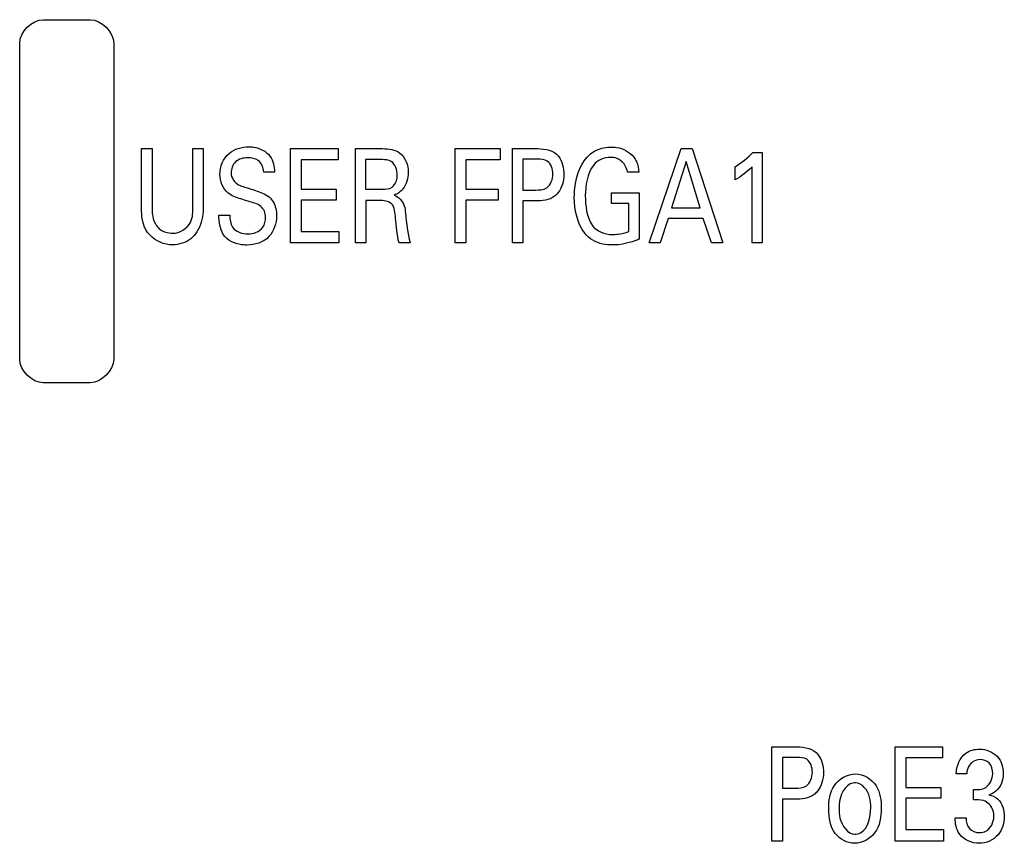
# Model space of a CAD drawing. Header units: inches. Extents: x 0 to 34, y 0 to 22.
# Tile 29 of 121: x 17.177 to 17.805, y 8.944 to 9.469. Entities that reach past the tile are written whole.
import ezdxf

# ---------------------------------------------------------------- set-up
doc = ezdxf.new("R2010")
doc.units = ezdxf.units.IN
doc.header["$LTSCALE"] = 1.87
doc.header["$MEASUREMENT"] = 0
doc.layers.get('0').update_dxf_attribs({"linetype": 'CONTINUOUS'})

msp = doc.modelspace()

# ---------------------------------------------------------------- linework, layer by layer
at = {"color": 40, "linetype": 'CONTINUOUS'}
for p, q in [((17.19173, 9.46947), (17.22173, 9.46947)), ((17.17673, 9.25263), (17.17673, 9.45448)), ((17.23672, 9.45448), (17.23672, 9.25263)), ((17.2545, 9.35048), (17.2545, 9.38713)), ((17.2545, 9.38713), (17.26119, 9.38713)), ((17.26119, 9.38713), (17.26119, 9.3499)), ((17.28735, 9.35022), (17.28735, 9.38713)), ((17.28735, 9.38713), (17.29382, 9.38713)), ((17.29382, 9.38713), (17.29382, 9.35006)), ((17.3497, 9.32699), (17.3497, 9.38713)), ((17.3497, 9.38713), (17.37995, 9.38713)), ((17.37995, 9.38713), (17.37995, 9.38005)), ((17.39111, 9.32699), (17.39111, 9.38713)), ((17.39111, 9.38713), (17.40832, 9.38713)), ((17.45471, 9.32699), (17.45471, 9.38713)), ((17.45471, 9.38713), (17.48341, 9.38713)), ((17.48341, 9.38713), (17.48341, 9.38005)), ((17.49131, 9.32699), (17.49131, 9.38713)), ((17.49131, 9.38713), (17.50746, 9.38713)), ((17.57864, 9.32699), (17.59893, 9.38713)), ((17.59893, 9.38713), (17.60606, 9.38713)), ((17.60606, 9.38713), (17.62557, 9.32699)), ((17.64472, 9.38462), (17.65066, 9.38462)), ((17.65066, 9.38462), (17.65066, 9.32699)), ((17.35639, 9.38005), (17.35639, 9.36131)), ((17.37995, 9.38005), (17.35639, 9.38005)), ((17.39758, 9.38013), (17.39758, 9.36122)), ((17.40814, 9.38013), (17.39758, 9.38013)), ((17.46152, 9.38005), (17.46152, 9.36131)), ((17.48341, 9.38005), (17.46152, 9.38005)), ((17.49798, 9.38037), (17.49798, 9.36072)), ((17.50732, 9.38037), (17.49798, 9.38037)), ((17.6022, 9.37888), (17.59285, 9.3494)), ((17.61108, 9.3494), (17.6022, 9.37888)), ((17.33942, 9.37213), (17.33248, 9.37213)), ((17.57197, 9.37213), (17.56468, 9.37213)), ((17.6335, 9.36722), (17.6335, 9.37555)), ((17.64426, 9.32699), (17.64426, 9.37555)), ((17.35639, 9.36131), (17.37881, 9.36131)), ((17.37881, 9.36131), (17.37881, 9.35431)), ((17.39758, 9.36122), (17.40814, 9.36122)), ((17.46152, 9.36131), (17.48215, 9.36131)), ((17.48215, 9.36131), (17.48215, 9.35431)), ((17.49798, 9.36072), (17.50593, 9.36072)), ((17.55447, 9.35206), (17.55447, 9.35897)), ((17.55447, 9.35897), (17.57216, 9.35897)), ((17.57216, 9.35897), (17.57216, 9.32932)), ((17.35639, 9.35431), (17.35639, 9.33431)), ((17.37881, 9.35431), (17.35639, 9.35431)), ((17.39772, 9.35414), (17.39772, 9.32699)), ((17.40613, 9.35414), (17.39772, 9.35414)), ((17.46152, 9.35431), (17.46152, 9.32699)), ((17.48215, 9.35431), (17.46152, 9.35431)), ((17.49798, 9.35372), (17.49798, 9.32699)), ((17.50579, 9.35372), (17.49798, 9.35372)), ((17.56548, 9.35206), (17.55447, 9.35206)), ((17.56548, 9.33423), (17.56548, 9.35206)), ((17.59285, 9.3494), (17.61108, 9.3494)), ((17.3039, 9.34457), (17.31085, 9.34457)), ((17.59071, 9.34264), (17.58552, 9.32699)), ((17.61308, 9.34264), (17.59071, 9.34264)), ((17.61829, 9.32699), (17.61308, 9.34264)), ((17.35639, 9.33431), (17.38048, 9.33431)), ((17.38048, 9.33431), (17.38048, 9.32699)), ((17.38048, 9.32699), (17.3497, 9.32699)), ((17.39772, 9.32699), (17.39111, 9.32699)), ((17.42603, 9.32699), (17.41888, 9.32699)), ((17.46152, 9.32699), (17.45471, 9.32699)), ((17.49798, 9.32699), (17.49131, 9.32699)), ((17.58552, 9.32699), (17.57864, 9.32699)), ((17.62557, 9.32699), (17.61829, 9.32699)), ((17.65066, 9.32699), (17.64426, 9.32699)), ((17.22173, 9.23763), (17.19173, 9.23763)), ((17.65695, 8.94505), (17.65695, 9.00519)), ((17.65695, 9.00519), (17.67311, 9.00519)), ((17.73562, 8.94505), (17.73562, 9.00519)), ((17.73562, 9.00519), (17.76587, 9.00519)), ((17.76587, 9.00519), (17.76587, 8.99811)), ((17.66363, 8.99844), (17.66363, 8.97878)), ((17.67297, 8.99844), (17.66363, 8.99844)), ((17.7423, 8.99811), (17.7423, 8.97937)), ((17.76587, 8.99811), (17.7423, 8.99811)), ((17.78129, 8.98803), (17.77455, 8.98803)), ((17.66363, 8.97878), (17.67158, 8.97878)), ((17.7423, 8.97937), (17.76473, 8.97937)), ((17.76473, 8.97937), (17.76473, 8.97237)), ((17.7855, 8.97129), (17.7855, 8.97803)), ((17.66363, 8.97179), (17.66363, 8.94505)), ((17.67144, 8.97179), (17.66363, 8.97179)), ((17.7423, 8.97237), (17.7423, 8.95238)), ((17.76473, 8.97237), (17.7423, 8.97237)), ((17.77382, 8.95988), (17.7809, 8.95988)), ((17.7423, 8.95238), (17.7664, 8.95238)), ((17.7664, 8.95238), (17.7664, 8.94505)), ((17.66363, 8.94505), (17.65695, 8.94505)), ((17.7664, 8.94505), (17.73562, 8.94505))]:
    msp.add_line(p, q, dxfattribs=at)
for points in [[(17.17673, 9.45448), (17.17673, 9.46155), (17.18466, 9.46947), (17.19173, 9.46947)], [(17.22173, 9.46947), (17.2288, 9.46947), (17.23672, 9.46155), (17.23672, 9.45448)], [(17.40832, 9.38713), (17.41214, 9.38713), (17.41643, 9.38668), (17.41941, 9.3843)], [(17.41941, 9.3843), (17.42291, 9.38154), (17.42475, 9.3765), (17.42475, 9.37205)], [(17.50746, 9.38713), (17.51213, 9.38713), (17.51783, 9.38604), (17.52062, 9.38229)], [(17.6335, 9.37555), (17.63753, 9.37818), (17.64141, 9.38113), (17.64472, 9.38462)], [(17.33648, 9.38238), (17.33857, 9.37951), (17.33923, 9.37568), (17.33942, 9.37213)], [(17.52062, 9.38229), (17.52311, 9.37909), (17.52414, 9.37469), (17.52414, 9.37064)], [(17.55381, 9.38154), (17.54981, 9.38154), (17.54524, 9.37973), (17.54293, 9.37647)], [(17.42475, 9.37205), (17.42475, 9.36832), (17.42368, 9.3643), (17.42135, 9.36139)], [(17.54293, 9.37647), (17.53903, 9.37106), (17.53779, 9.36381), (17.53779, 9.35714)], [(17.64426, 9.37555), (17.64112, 9.37227), (17.63742, 9.36951), (17.6335, 9.36722)], [(17.30958, 9.35889), (17.30631, 9.36165), (17.30458, 9.36644), (17.30458, 9.37072)], [(17.52414, 9.37064), (17.52414, 9.36652), (17.52292, 9.3621), (17.52035, 9.35889)], [(17.40814, 9.36122), (17.41029, 9.36122), (17.41273, 9.36127), (17.41447, 9.36255)], [(17.42135, 9.36139), (17.41991, 9.35959), (17.41785, 9.35821), (17.41568, 9.35747)], [(17.53752, 9.33315), (17.53259, 9.3394), (17.53078, 9.3481), (17.53078, 9.35606)], [(17.53779, 9.35714), (17.53779, 9.35067), (17.53858, 9.3436), (17.5422, 9.33823)], [(17.30671, 9.3324), (17.30452, 9.33594), (17.3039, 9.34041), (17.3039, 9.34457)], [(17.41888, 9.32699), (17.41749, 9.33216), (17.41722, 9.33757), (17.41668, 9.3429)], [(17.42301, 9.3459), (17.42361, 9.33954), (17.4243, 9.33313), (17.42603, 9.32699)], [(17.5422, 9.33823), (17.54488, 9.33437), (17.55031, 9.33232), (17.55501, 9.33232)], [(17.19173, 9.23763), (17.18466, 9.23763), (17.17673, 9.24556), (17.17673, 9.25263)], [(17.23672, 9.25263), (17.23672, 9.24556), (17.2288, 9.23763), (17.22173, 9.23763)], [(17.67311, 9.00519), (17.67778, 9.00519), (17.68348, 9.00411), (17.68627, 9.00036)], [(17.68627, 9.00036), (17.68876, 8.99715), (17.68979, 8.99275), (17.68979, 8.98869)], [(17.68979, 8.98869), (17.68979, 8.98458), (17.68857, 8.98016), (17.68599, 8.97695)], [(17.79191, 8.97087), (17.78983, 8.97138), (17.78764, 8.97136), (17.7855, 8.97129)], [(17.77656, 8.94963), (17.77451, 8.95251), (17.77392, 8.95634), (17.77382, 8.95988)], [(17.78924, 8.94363), (17.78456, 8.94363), (17.77921, 8.94578), (17.77656, 8.94963)]]:
    msp.add_open_spline(points, degree=3, dxfattribs=at)
for points, knots in [([(17.30458, 9.37072), (17.30458, 9.37557), (17.3085, 9.38566), (17.31851, 9.3883), (17.32293, 9.3883)], [0, 0, 0, 0, 0.523504, 1, 1, 1, 1]), ([(17.32293, 9.3883), (17.32391, 9.3883), (17.32887, 9.38802), (17.33409, 9.38562), (17.33648, 9.38238)], [0, 0, 0, 0, 0.195348, 1, 1, 1, 1]), ([(17.54112, 9.38387), (17.54225, 9.38483), (17.54636, 9.38735), (17.55126, 9.38812), (17.55454, 9.38812)], [0, 0, 0, 0, 0.31041, 1, 1, 1, 1]), ([(17.55454, 9.38812), (17.5556, 9.38812), (17.56088, 9.38794), (17.56614, 9.38502), (17.56875, 9.3817)], [0, 0, 0, 0, 0.200989, 1, 1, 1, 1]), ([(17.32233, 9.3813), (17.31957, 9.3813), (17.31366, 9.37991), (17.31165, 9.3741), (17.31165, 9.37155)], [0, 0, 0, 0, 0.518964, 1, 1, 1, 1]), ([(17.33248, 9.37213), (17.33236, 9.37484), (17.33023, 9.38048), (17.32465, 9.3813), (17.32233, 9.3813)], [0, 0, 0, 0, 0.539728, 1, 1, 1, 1]), ([(17.41774, 9.37038), (17.41774, 9.37349), (17.41574, 9.37967), (17.41011, 9.38013), (17.40814, 9.38013)], [0, 0, 0, 0, 0.611941, 1, 1, 1, 1]), ([(17.51708, 9.37096), (17.51708, 9.37395), (17.51516, 9.38019), (17.50942, 9.38037), (17.50732, 9.38037)], [0, 0, 0, 0, 0.588068, 1, 1, 1, 1]), ([(17.53078, 9.35606), (17.53078, 9.35799), (17.53133, 9.36788), (17.53494, 9.3787), (17.54112, 9.38387)], [0, 0, 0, 0, 0.193572, 1, 1, 1, 1]), ([(17.56468, 9.37213), (17.56421, 9.37573), (17.5605, 9.38105), (17.55528, 9.38154), (17.55381, 9.38154)], [0, 0, 0, 0, 0.711967, 1, 1, 1, 1]), ([(17.56875, 9.3817), (17.56941, 9.38085), (17.57126, 9.37794), (17.57183, 9.37446), (17.57197, 9.37213)], [0, 0, 0, 0, 0.315821, 1, 1, 1, 1]), ([(17.31165, 9.37155), (17.31165, 9.36856), (17.31481, 9.36407), (17.31902, 9.36302), (17.32033, 9.36263)], [0, 0, 0, 0, 0.687271, 1, 1, 1, 1]), ([(17.41447, 9.36255), (17.4148, 9.36279), (17.41695, 9.36472), (17.41774, 9.36791), (17.41774, 9.37038)], [0, 0, 0, 0, 0.140295, 1, 1, 1, 1]), ([(17.50593, 9.36072), (17.50838, 9.36072), (17.51477, 9.36096), (17.51708, 9.36775), (17.51708, 9.37096)], [0, 0, 0, 0, 0.433338, 1, 1, 1, 1]), ([(17.32266, 9.35356), (17.32106, 9.35405), (17.3166, 9.35544), (17.31191, 9.35692), (17.30958, 9.35889)], [0, 0, 0, 0, 0.354627, 1, 1, 1, 1]), ([(17.32033, 9.36263), (17.32262, 9.3619), (17.32792, 9.36023), (17.33342, 9.35835), (17.33588, 9.35631)], [0, 0, 0, 0, 0.429514, 1, 1, 1, 1]), ([(17.52035, 9.35889), (17.51972, 9.35811), (17.51601, 9.35423), (17.51006, 9.35372), (17.50579, 9.35372)], [0, 0, 0, 0, 0.190735, 1, 1, 1, 1]), ([(17.33374, 9.3434), (17.33374, 9.34589), (17.33123, 9.35171), (17.32544, 9.3527), (17.32266, 9.35356)], [0, 0, 0, 0, 0.460572, 1, 1, 1, 1]), ([(17.33588, 9.35631), (17.33693, 9.35546), (17.33985, 9.35202), (17.34068, 9.34737), (17.34068, 9.34431)], [0, 0, 0, 0, 0.306089, 1, 1, 1, 1]), ([(17.41668, 9.3429), (17.4164, 9.34597), (17.41602, 9.35313), (17.40891, 9.35414), (17.40613, 9.35414)], [0, 0, 0, 0, 0.526019, 1, 1, 1, 1]), ([(17.41568, 9.35747), (17.41867, 9.35649), (17.42252, 9.35226), (17.42287, 9.3475), (17.42301, 9.3459)], [0, 0, 0, 0, 0.661993, 1, 1, 1, 1]), ([(17.25731, 9.33532), (17.25691, 9.33604), (17.25467, 9.34073), (17.2545, 9.34613), (17.2545, 9.35048)], [0, 0, 0, 0, 0.159028, 1, 1, 1, 1]), ([(17.26119, 9.3499), (17.26119, 9.34851), (17.26131, 9.34482), (17.26216, 9.34107), (17.26332, 9.33906)], [0, 0, 0, 0, 0.374029, 1, 1, 1, 1]), ([(17.27433, 9.33315), (17.27878, 9.33315), (17.28735, 9.33837), (17.28735, 9.34679), (17.28735, 9.35022)], [0, 0, 0, 0, 0.564311, 1, 1, 1, 1]), ([(17.29382, 9.35006), (17.29382, 9.34905), (17.29376, 9.34355), (17.29234, 9.33785), (17.28989, 9.33407)], [0, 0, 0, 0, 0.182999, 1, 1, 1, 1]), ([(17.31085, 9.34457), (17.31093, 9.342), (17.31146, 9.33513), (17.31885, 9.33266), (17.32247, 9.33266)], [0, 0, 0, 0, 0.415424, 1, 1, 1, 1]), ([(17.34068, 9.34431), (17.34068, 9.33957), (17.33749, 9.32889), (17.32671, 9.32558), (17.32167, 9.32558)], [0, 0, 0, 0, 0.48476, 1, 1, 1, 1]), ([(17.32247, 9.33266), (17.3259, 9.33266), (17.33238, 9.33507), (17.33374, 9.34115), (17.33374, 9.3434)], [0, 0, 0, 0, 0.603797, 1, 1, 1, 1]), ([(17.27433, 9.32574), (17.27301, 9.32574), (17.26639, 9.3263), (17.25992, 9.33067), (17.25731, 9.33532)], [0, 0, 0, 0, 0.198422, 1, 1, 1, 1]), ([(17.26332, 9.33906), (17.264, 9.33794), (17.26673, 9.3345), (17.27134, 9.33315), (17.27433, 9.33315)], [0, 0, 0, 0, 0.305343, 1, 1, 1, 1]), ([(17.28989, 9.33407), (17.28883, 9.3324), (17.2848, 9.32772), (17.27842, 9.32574), (17.27433, 9.32574)], [0, 0, 0, 0, 0.326067, 1, 1, 1, 1]), ([(17.55501, 9.33232), (17.55626, 9.33232), (17.55982, 9.33251), (17.56332, 9.33341), (17.56548, 9.33423)], [0, 0, 0, 0, 0.349247, 1, 1, 1, 1]), ([(17.32167, 9.32558), (17.32055, 9.32558), (17.31504, 9.32585), (17.30907, 9.32863), (17.30671, 9.3324)], [0, 0, 0, 0, 0.20093, 1, 1, 1, 1]), ([(17.55501, 9.32566), (17.553, 9.32566), (17.54653, 9.32608), (17.54028, 9.32963), (17.53752, 9.33315)], [0, 0, 0, 0, 0.310036, 1, 1, 1, 1]), ([(17.57216, 9.32932), (17.57126, 9.32895), (17.56583, 9.32677), (17.5599, 9.32566), (17.55501, 9.32566)], [0, 0, 0, 0, 0.165276, 1, 1, 1, 1]), ([(17.77455, 8.98803), (17.77469, 8.9929), (17.77807, 9.00185), (17.78648, 9.00377), (17.78951, 9.00377)], [0, 0, 0, 0, 0.617027, 1, 1, 1, 1]), ([(17.78951, 9.00377), (17.79361, 9.00377), (17.80216, 9.00051), (17.80459, 8.992), (17.80459, 8.9882)], [0, 0, 0, 0, 0.518322, 1, 1, 1, 1]), ([(17.68273, 8.98903), (17.68273, 8.99202), (17.68081, 8.99826), (17.67507, 8.99844), (17.67297, 8.99844)], [0, 0, 0, 0, 0.587905, 1, 1, 1, 1]), ([(17.7897, 8.99711), (17.78681, 8.99711), (17.78211, 8.99402), (17.78142, 8.98955), (17.78129, 8.98803)], [0, 0, 0, 0, 0.654812, 1, 1, 1, 1]), ([(17.79785, 8.98803), (17.79785, 8.99048), (17.79675, 8.99565), (17.79176, 8.99711), (17.7897, 8.99711)], [0, 0, 0, 0, 0.543803, 1, 1, 1, 1]), ([(17.67158, 8.97878), (17.67403, 8.97878), (17.68043, 8.97902), (17.68273, 8.98582), (17.68273, 8.98903)], [0, 0, 0, 0, 0.43314, 1, 1, 1, 1]), ([(17.69321, 8.96546), (17.69321, 8.97064), (17.69434, 8.98174), (17.70512, 8.98795), (17.71023, 8.98795)], [0, 0, 0, 0, 0.503389, 1, 1, 1, 1]), ([(17.71023, 8.98795), (17.71533, 8.98795), (17.72569, 8.98154), (17.72666, 8.9709), (17.72666, 8.96604)], [0, 0, 0, 0, 0.512204, 1, 1, 1, 1]), ([(17.7855, 8.97803), (17.78815, 8.97775), (17.79477, 8.97809), (17.79785, 8.98478), (17.79785, 8.98803)], [0, 0, 0, 0, 0.451078, 1, 1, 1, 1]), ([(17.80459, 8.9882), (17.80459, 8.98412), (17.80233, 8.9777), (17.79699, 8.97507), (17.79538, 8.97462)], [0, 0, 0, 0, 0.709723, 1, 1, 1, 1]), ([(17.71023, 8.9822), (17.7091, 8.9822), (17.7021, 8.98072), (17.69976, 8.97166), (17.69976, 8.96596)], [0, 0, 0, 0, 0.165672, 1, 1, 1, 1]), ([(17.71998, 8.96629), (17.71998, 8.9686), (17.71994, 8.97496), (17.71449, 8.9822), (17.71023, 8.9822)], [0, 0, 0, 0, 0.350901, 1, 1, 1, 1]), ([(17.68599, 8.97695), (17.68537, 8.97617), (17.68166, 8.97229), (17.6757, 8.97179), (17.67144, 8.97179)], [0, 0, 0, 0, 0.190828, 1, 1, 1, 1]), ([(17.79858, 8.96071), (17.79858, 8.96206), (17.7982, 8.96631), (17.7947, 8.97012), (17.79191, 8.97087)], [0, 0, 0, 0, 0.319253, 1, 1, 1, 1]), ([(17.79538, 8.97462), (17.79746, 8.97425), (17.80341, 8.97152), (17.80526, 8.96462), (17.80526, 8.96063)], [0, 0, 0, 0, 0.346138, 1, 1, 1, 1]), ([(17.7097, 8.94363), (17.70506, 8.94363), (17.69461, 8.94919), (17.69321, 8.96011), (17.69321, 8.96546)], [0, 0, 0, 0, 0.464743, 1, 1, 1, 1]), ([(17.69976, 8.96596), (17.69976, 8.96389), (17.6999, 8.95741), (17.70517, 8.94947), (17.70984, 8.94947)], [0, 0, 0, 0, 0.307443, 1, 1, 1, 1]), ([(17.72666, 8.96604), (17.72666, 8.96059), (17.72515, 8.94946), (17.71449, 8.94363), (17.7097, 8.94363)], [0, 0, 0, 0, 0.532067, 1, 1, 1, 1]), ([(17.70984, 8.94947), (17.71107, 8.94947), (17.71824, 8.95125), (17.71998, 8.96054), (17.71998, 8.96629)], [0, 0, 0, 0, 0.175871, 1, 1, 1, 1]), ([(17.7809, 8.95988), (17.78087, 8.95752), (17.78192, 8.95231), (17.78707, 8.95046), (17.78937, 8.95046)], [0, 0, 0, 0, 0.505793, 1, 1, 1, 1]), ([(17.80526, 8.96063), (17.80526, 8.95656), (17.80264, 8.94758), (17.79365, 8.94363), (17.78924, 8.94363)], [0, 0, 0, 0, 0.479873, 1, 1, 1, 1]), ([(17.78937, 8.95046), (17.79079, 8.95046), (17.79596, 8.95129), (17.79858, 8.95717), (17.79858, 8.96071)], [0, 0, 0, 0, 0.286144, 1, 1, 1, 1])]:
    msp.add_open_spline(points, degree=3, knots=knots, dxfattribs=at)

doc.saveas('drawing.dxf')
